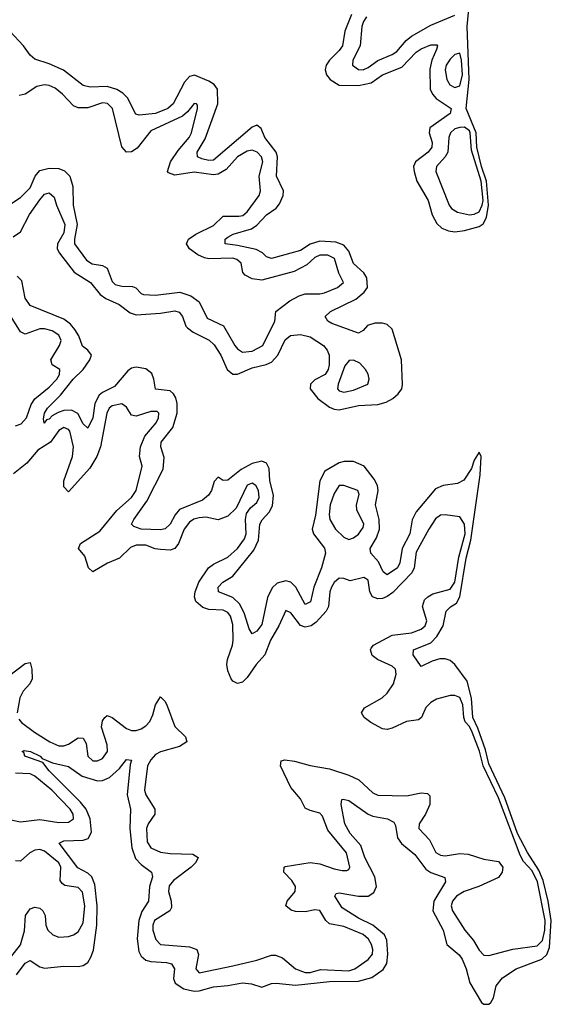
# Model space of a CAD drawing. Header units: inches. Extents: x 2494115 to 2685112, y 774173 to 915163.
# Tile 202 of 215: x 2660647 to 2662849, y 880363 to 884438. Entities that reach past the tile are written whole.
import ezdxf

# ---------------------------------------------------------------- set-up
doc = ezdxf.new("R2010")
doc.units = ezdxf.units.IN
doc.header["$MEASUREMENT"] = 0
doc.layers.add('C6868', color=7, linetype='Continuous')

msp = doc.modelspace()

# ---------------------------------------------------------------- linework, layer by layer
at = {"layer": 'C6868', "color": 5}
for points, elevation in [([(2662021, 884459), (2661993.4, 884390), (2661983.9, 884330), (2661970.9, 884310), (2661929.8, 884270.2), (2661917.1, 884250), (2661912.8, 884230), (2661918, 884210), (2661933.8, 884190), (2661970, 884167.6), (2662050, 884165.8), (2662103.2, 884176.8), (2662150, 884210.1), (2662230, 884241.9), (2662290, 884304.3), (2662310, 884317.1), (2662350, 884334), (2662374.4, 884334.4), (2662377.8, 884330), (2662374.3, 884314.3), (2662354.4, 884270), (2662346, 884234), (2662348, 884150), (2662356.6, 884130), (2662372, 884112), (2662434.4, 884070), (2662430.2, 884050), (2662346, 883990), (2662343.9, 883970), (2662356, 883930), (2662353.9, 883910), (2662338.7, 883890), (2662286.2, 883850), (2662277.8, 883830), (2662280.8, 883810), (2662292.5, 883770), (2662339.5, 883690), (2662355.8, 883630), (2662374.6, 883594.6), (2662395.1, 883575.1), (2662423.7, 883563.7), (2662450, 883559.9), (2662490, 883566.2), (2662550, 883582.3), (2662567, 883593), (2662580.1, 883619.9), (2662589, 883670), (2662580.5, 883770), (2662560, 883830), (2662540.7, 883910), (2662538.1, 883970), (2662495.9, 884070), (2662508.9, 884191.1), (2662500.4, 884410), (2662522, 884630)], 20), ([(2662083.9, 884450), (2662070.6, 884430), (2662063.7, 884410), (2662057.4, 884330), (2662027.3, 884270), (2662025.1, 884250), (2662050, 884232), (2662070, 884231.2), (2662090, 884240.5), (2662130, 884268.6), (2662190, 884293.8), (2662210, 884307), (2662247.5, 884352.5), (2662270.2, 884369.8), (2662350, 884415.4), (2662450, 884456.9)], 40), ([(2660620.2, 883539.8), (2660650, 883560.8), (2660688.3, 883631.7), (2660730, 883692.5), (2660750, 883716.3), (2660770, 883722), (2660790, 883703.1), (2660799.3, 883670), (2660834, 883590), (2660830, 883555.5), (2660804.4, 883510), (2660803.1, 883490), (2660812.1, 883472.1), (2660872.7, 883392.7), (2660941.2, 883350), (2660981, 883301), (2661003.8, 883283.9), (2661059.9, 883259.9), (2661104.7, 883224.7), (2661130, 883216.3), (2661230, 883223.3), (2661290, 883232.5), (2661307.6, 883227.6), (2661321.5, 883210), (2661335.2, 883170), (2661342.4, 883162.4), (2661365.1, 883145.1), (2661431.4, 883111.4), (2661452.9, 883092.9), (2661480.9, 883050), (2661506.5, 882990), (2661530, 882970.6), (2661550, 882970.9), (2661610, 882997.1), (2661668.7, 883011.3), (2661690, 883020.8), (2661716.6, 883050), (2661746.6, 883113.4), (2661769.1, 883130.9), (2661810, 883135.9), (2661850, 883125.4), (2661905.4, 883090), (2661921.3, 883070), (2661929.2, 883049.2), (2661929.2, 883010), (2661924.3, 882990), (2661912.2, 882970), (2661870, 882948), (2661851.6, 882930), (2661850.1, 882910), (2661881.9, 882870), (2661930, 882834.6), (2661950, 882825.8), (2661970, 882823.2), (2662050, 882841.6), (2662130, 882844.9), (2662165, 882855), (2662193.3, 882870), (2662214.7, 882890), (2662229.7, 882910), (2662232.3, 882927.7), (2662228.8, 883030), (2662190, 883156.7), (2662170, 883176.8), (2662150, 883182.4), (2662117.6, 883182.4), (2662088.1, 883171.9), (2662070, 883152.4), (2662050, 883140.1), (2661940.3, 883180.3), (2661923.7, 883190), (2661913.2, 883210), (2661934.2, 883230), (2662039.1, 883280.9), (2662074.2, 883310), (2662087.2, 883330), (2662084.8, 883370), (2662072.4, 883390), (2662029.6, 883429.6), (2662010, 883480.1), (2661990, 883505.6), (2661957.3, 883517.3), (2661890, 883521.3), (2661851, 883509), (2661810, 883482.4), (2661690, 883449.9), (2661670, 883456.5), (2661653, 883473), (2661626.8, 883486.8), (2661550, 883503.8), (2661498.4, 883510), (2661498.7, 883530), (2661510, 883537.6), (2661531.3, 883550), (2661607.2, 883572.8), (2661630, 883588.4), (2661669.3, 883630), (2661710, 883657.6), (2661724, 883676), (2661738.4, 883710), (2661739.9, 883730), (2661710.3, 883790.3), (2661715.3, 883870), (2661709.7, 883889.7), (2661662.2, 883950), (2661647.3, 883987.3), (2661630, 884001.5), (2661610, 883993.9), (2661450, 883857.1), (2661430, 883854.8), (2661401.9, 883861.9), (2661384, 883870), (2661382.9, 883890), (2661414.9, 883945.1), (2661467.7, 884090), (2661466.3, 884150), (2661453.2, 884170), (2661430, 884184.3), (2661371.3, 884208.7), (2661350, 884202.8), (2661330, 884179.8), (2661282.4, 884090), (2661261.1, 884070), (2661210, 884050.3), (2661142.5, 884042.5), (2661127.7, 884047.7), (2661094.1, 884114.1), (2661074.4, 884134.4), (2661050, 884149.9), (2661010, 884161.5), (2660938.8, 884158.8), (2660910, 884166.2), (2660828.9, 884229), (2660770, 884256.1), (2660710, 884275.3), (2660690, 884291), (2660662.4, 884330), (2660605.8, 884390)], 20), ([(2660610, 883676.6), (2660650, 883702.7), (2660690, 883741.7), (2660711.3, 883790), (2660730, 883814.6), (2660770, 883824.2), (2660810, 883821.6), (2660833.1, 883813.1), (2660855.2, 883790), (2660867.3, 883747.3), (2660869.4, 883670), (2660886, 883590), (2660873.8, 883530), (2660874.4, 883510), (2660923.5, 883443.5), (2660947.9, 883428), (2660990, 883420.3), (2661009.3, 883409.3), (2661030, 883354.2), (2661042.7, 883342.7), (2661070, 883335.2), (2661114.1, 883334.1), (2661127.9, 883328), (2661150, 883304.8), (2661160.2, 883300.2), (2661210, 883298.7), (2661310, 883310.4), (2661355.9, 883295.9), (2661390.5, 883270), (2661423.5, 883203.5), (2661491.7, 883171.7), (2661538.6, 883090), (2661550, 883075.3), (2661570, 883062.3), (2661610, 883066), (2661654.1, 883090), (2661703.8, 883190), (2661708.7, 883230), (2661766.1, 883273.9), (2661804.6, 883295.4), (2661830, 883303.4), (2661890, 883303.1), (2661910, 883307.3), (2661963.6, 883330), (2661988.1, 883350), (2661968.6, 883388.6), (2661951.1, 883450), (2661924.1, 883464.1), (2661890, 883463.9), (2661870, 883454.2), (2661836, 883424), (2661784.7, 883395.3), (2661650, 883359.9), (2661610, 883365.5), (2661581.2, 883381.2), (2661572.1, 883392.2), (2661564.9, 883430), (2661546, 883446), (2661530, 883450.5), (2661430, 883448.7), (2661412.3, 883452.3), (2661385, 883465), (2661350.4, 883490), (2661338.7, 883510), (2661346.6, 883530), (2661376.2, 883550), (2661450, 883586.8), (2661490, 883624.5), (2661555.4, 883624.6), (2661571.6, 883628.4), (2661590, 883642.9), (2661638.9, 883710), (2661644.1, 883730), (2661638.6, 883790), (2661654.3, 883850), (2661648.4, 883870), (2661630.4, 883890), (2661610, 883897.7), (2661590, 883893.7), (2661550, 883871), (2661502, 883818), (2661470, 883798.9), (2661450, 883796.3), (2661370, 883806.4), (2661290, 883794.6), (2661263.7, 883803.7), (2661258.9, 883810), (2661272.2, 883850), (2661303, 883897), (2661349, 883950), (2661358.7, 883970), (2661383.5, 884070), (2661384.1, 884084.1), (2661379, 884090), (2661370, 884091.4), (2661342.9, 884057.1), (2661321.3, 884038.7), (2661190, 883978.4), (2661133.6, 883906.4), (2661110, 883891.3), (2661090, 883889.9), (2661070, 883912.4), (2661032, 884070), (2661010.6, 884090.6), (2660990, 884094.5), (2660930, 884073.5), (2660890, 884073), (2660870, 884081.3), (2660824.7, 884130), (2660794.1, 884154.1), (2660770, 884165.7), (2660750, 884168.8), (2660718.7, 884161.3), (2660670, 884129.5), (2660644.7, 884124.7)], 40), ([(2660634.3, 880485.7), (2660670, 880533.2), (2660690, 880545), (2660730, 880518.6), (2660750, 880512.7), (2660830, 880520.5), (2660890, 880519.5), (2660910, 880523.5), (2660930, 880536.2), (2660942.5, 880557.5), (2660952.3, 880587.7), (2660966.1, 880690), (2660967.6, 880770), (2660958.5, 880858.5), (2660946.1, 880890), (2660930, 880905.7), (2660888.5, 880928.4), (2660811.1, 881030), (2660830, 881039.5), (2660910, 881042.8), (2660930.3, 881049.7), (2660945.2, 881074.8), (2660939.2, 881130), (2660922.5, 881170), (2660899.7, 881199.8), (2660769.4, 881330), (2660743.5, 881363.5), (2660668.4, 881390), (2660664.7, 881404.7), (2660657.2, 881410), (2660666, 881414), (2660692.2, 881410), (2660731.5, 881390), (2660739.9, 881379.9), (2660782.7, 881362.7), (2660850, 881347.3), (2660906.6, 881306.6), (2660970, 881288.2), (2660990.3, 881289.7), (2661018.8, 881301.2), (2661061.3, 881338.7), (2661090, 881376.4), (2661110, 881374), (2661104.4, 881355.6), (2661093.1, 881230), (2661106.4, 881170), (2661103, 881090), (2661111.4, 881010), (2661127, 880967), (2661150, 880942), (2661193, 880910), (2661197.3, 880890), (2661185.2, 880850), (2661180.1, 880790), (2661152.8, 880747.2), (2661140.5, 880710), (2661134.5, 880634.5), (2661141.3, 880581.3), (2661150, 880561.9), (2661170, 880545.8), (2661190, 880539.7), (2661255.4, 880535.4), (2661276.5, 880530), (2661288.3, 880510), (2661284.6, 880470), (2661290.8, 880450.8), (2661327.7, 880427.7), (2661370, 880417.8), (2661390, 880418.7), (2661450, 880435.8), (2661510, 880440.5), (2661570, 880451.8), (2661607.4, 880447.4), (2661650, 880433.7), (2661690, 880448.5), (2661709.2, 880450.8), (2661790, 880442.9), (2661930, 880457.1), (2662050, 880458.3), (2662106.4, 880473.6), (2662153.3, 880506.7), (2662167.4, 880532.6), (2662172.6, 880570), (2662168, 880628), (2662158.3, 880650), (2662110.4, 880690.4), (2662050, 880719.7), (2661982.9, 880762.8), (2661952.6, 880810), (2661958, 880822), (2661970, 880824.4), (2662050, 880810.1), (2662090, 880811.1), (2662114.7, 880825.3), (2662124.5, 880850), (2662117.7, 880890), (2662077, 880970), (2662060.6, 881020.6), (2662016.6, 881070), (2661994.2, 881110), (2661978.7, 881190), (2661981.2, 881210), (2661987.6, 881212.4), (2662010, 881206.9), (2662090.4, 881150.4), (2662110, 881142.2), (2662170.4, 881130), (2662196.4, 881116.4), (2662203.2, 881103.2), (2662212.1, 881052.1), (2662228.2, 881028.2), (2662283.3, 880983.3), (2662330, 880921.9), (2662350, 880908.9), (2662407.6, 880887.6), (2662410.9, 880870), (2662362.7, 880790), (2662358.1, 880750), (2662401.8, 880670), (2662416.6, 880610), (2662467.2, 880567.2), (2662479.6, 880550), (2662496.8, 880510), (2662512.4, 880452.4), (2662559.7, 880370), (2662570, 880363), (2662590, 880363.2), (2662598.3, 880370), (2662609.8, 880390), (2662621, 880439), (2662647.4, 880472.6), (2662703.5, 880510), (2662810, 880550.1), (2662830, 880569.6), (2662841.8, 880598.2), (2662849.2, 880710), (2662836.5, 880790), (2662815.4, 880875.4), (2662797.7, 880917.7), (2662750, 880990.8), (2662709.8, 881070), (2662657, 881217), (2662590, 881358.8), (2662576.1, 881416.1), (2662545.4, 881505.4), (2662523.9, 881550), (2662518.7, 881630), (2662500.2, 881699.8), (2662450, 881769.9), (2662430, 881785.4), (2662410, 881792.5), (2662387, 881793.1), (2662356.3, 881783.6), (2662310, 881760.5), (2662277.4, 881810), (2662278, 881830), (2662350, 881858.9), (2662375, 881885), (2662400.9, 881930), (2662413.8, 881990), (2662431.6, 882008.4), (2662456.1, 882023.9), (2662470.5, 882049.5), (2662496.7, 882210), (2662516.3, 882283.6), (2662554.1, 882554.1), (2662559.3, 882630), (2662550, 882648.7), (2662530, 882615.3), (2662519.1, 882580.9), (2662487.4, 882532.6), (2662461.2, 882518.8), (2662401.7, 882510), (2662370, 882496.1), (2662290, 882400.7), (2662272.3, 882367.7), (2662262.8, 882310), (2662231, 882250), (2662221.2, 882190), (2662212.6, 882170), (2662170, 882140.2), (2662152.6, 882152.6), (2662133.7, 882193.7), (2662101, 882230), (2662099.3, 882250), (2662125.8, 882294.2), (2662138, 882330), (2662135.8, 882370), (2662120.4, 882430), (2662132.3, 882490), (2662129.3, 882510), (2662115.9, 882535.9), (2662073.6, 882590), (2662030, 882609.7), (2661990.6, 882610), (2661970, 882603.7), (2661911.1, 882570), (2661890.4, 882530), (2661872.4, 882387.6), (2661858.5, 882330), (2661863.9, 882310), (2661910.4, 882250.4), (2661913.7, 882230), (2661897.4, 882170), (2661865, 882090), (2661851.7, 882028.3), (2661830, 882017.8), (2661791.4, 882090), (2661770, 882110.8), (2661750, 882116.3), (2661714.1, 882105.9), (2661692.6, 882087.4), (2661673.7, 882046.2), (2661650, 881935.6), (2661630, 881908), (2661610, 881896.4), (2661597.7, 881917.7), (2661578.5, 881978.5), (2661558.7, 882018.7), (2661530, 882047.2), (2661470.9, 882070), (2661469.8, 882090), (2661488.9, 882110), (2661530, 882134.7), (2661617.2, 882242.8), (2661636.1, 882284), (2661641.8, 882350), (2661651.8, 882368.2), (2661680.4, 882399.6), (2661694.3, 882425.7), (2661698.1, 882470), (2661683.7, 882530), (2661680.8, 882580.8), (2661670, 882603.2), (2661650, 882610.9), (2661610, 882601.3), (2661564.1, 882575.9), (2661510, 882532.3), (2661490, 882531.1), (2661470, 882544.5), (2661452.8, 882527.3), (2661441.6, 882490), (2661428.9, 882470), (2661404.3, 882450), (2661309.4, 882410.6), (2661291.2, 882388.8), (2661270, 882349.9), (2661250, 882331.3), (2661230, 882326.7), (2661150, 882329.2), (2661120.2, 882340.2), (2661110.9, 882350), (2661119.5, 882370), (2661174.2, 882445.8), (2661242.1, 882577.9), (2661246.2, 882626.2), (2661231.9, 882670), (2661233.9, 882690), (2661281, 882750), (2661299.5, 882810), (2661299.7, 882850), (2661293.7, 882873.6), (2661284, 882890), (2661270, 882902.1), (2661209.5, 882909.5), (2661203.4, 882950), (2661194.3, 882974.3), (2661170, 882993.5), (2661130, 883000.6), (2661110, 882995.4), (2661094.5, 882985.5), (2661039.8, 882920.2), (2660990, 882895.6), (2660976.4, 882883.5), (2660958.4, 882850), (2660950, 882789.7), (2660930, 882747.3), (2660910, 882765.1), (2660888.6, 882808.6), (2660862.5, 882822.5), (2660830, 882820.5), (2660807.2, 882812.8), (2660781.6, 882798.4), (2660770, 882785.2), (2660758, 882782), (2660748.9, 882768.9), (2660746.1, 882786.1), (2660749.9, 882809.9), (2660761.9, 882830), (2660816.5, 882883.5), (2660868.7, 882950), (2660910.4, 882990), (2660937.9, 883030), (2660944, 883050), (2660929.9, 883069.9), (2660907, 883087), (2660892.1, 883130), (2660876.2, 883156.2), (2660857.5, 883177.5), (2660830, 883198.4), (2660690, 883254.6), (2660670, 883285.7), (2660656.7, 883356.7), (2660637.1, 883377.1)], 20), ([(2660630, 882756.6), (2660654, 882766), (2660675.8, 882790), (2660694.2, 882845.8), (2660710, 882869.6), (2660770, 882917.1), (2660801.3, 882950), (2660812.8, 882970), (2660814.1, 882990), (2660782, 883010), (2660776.2, 883030), (2660812.8, 883090), (2660819.6, 883110), (2660810, 883132.7), (2660781.5, 883150), (2660750, 883159), (2660730, 883158.5), (2660670, 883136.7), (2660650, 883145.6), (2660579.7, 883259.7)], 40), ([(2660643.7, 881543.7), (2660655.3, 881530), (2660709.2, 881489.2), (2660772.6, 881450), (2660810, 881433.2), (2660830, 881432.3), (2660850, 881439.1), (2660890, 881466.5), (2660910, 881465.2), (2660922, 881442), (2660929.8, 881389.8), (2660950, 881370.1), (2660970, 881370.7), (2660990, 881380.1), (2661010.6, 881410), (2661010, 881436.9), (2660986.4, 881510), (2660990, 881536.5), (2660999.8, 881550), (2661010, 881558.6), (2661030, 881550.1), (2661090, 881504.7), (2661110, 881496.8), (2661130, 881496.9), (2661150, 881503.2), (2661170, 881515.2), (2661186.4, 881533.6), (2661199.4, 881560.6), (2661210, 881602.6), (2661230, 881635.2), (2661250, 881616.2), (2661258.7, 881598.7), (2661290, 881513.1), (2661333.7, 881470), (2661339.4, 881450), (2661309.2, 881430), (2661230, 881407.8), (2661210, 881396.6), (2661190, 881374.7), (2661177.2, 881350), (2661163.9, 881250), (2661169.7, 881230), (2661206.8, 881170), (2661207.2, 881150), (2661179.4, 881110), (2661172, 881090), (2661175.2, 881035.2), (2661190.1, 881010.1), (2661230, 880993.4), (2661270, 880987.7), (2661364.6, 880984.6), (2661385.8, 880970), (2661376.6, 880950), (2661357.5, 880930), (2661284.4, 880875.6), (2661266.9, 880853.1), (2661263.2, 880830), (2661274.9, 880790), (2661275.9, 880764.1), (2661269.5, 880750), (2661205.1, 880710), (2661198.7, 880690), (2661199.1, 880670), (2661211.2, 880631.2), (2661230, 880610.8), (2661350, 880600.3), (2661381.5, 880590), (2661388.5, 880568.5), (2661376.3, 880510), (2661390, 880493.8), (2661530, 880522.3), (2661630, 880546.2), (2661690, 880566.8), (2661707.1, 880567), (2661735.6, 880555.6), (2661790, 880509.6), (2661830, 880494.8), (2661850, 880495), (2661893.2, 880506.8), (2662010, 880501.9), (2662035.7, 880510), (2662090, 880547.8), (2662107.9, 880570), (2662109.9, 880590), (2662105, 880610), (2662092.4, 880632.4), (2662070, 880652.2), (2661990, 880684.6), (2661930, 880696.2), (2661915.9, 880710), (2661890, 880751.9), (2661870, 880754.3), (2661830, 880745.9), (2661790, 880746.6), (2661772, 880752), (2661749.8, 880770), (2661755.6, 880790), (2661787.9, 880830), (2661789.9, 880850), (2661775, 880875), (2661741, 880910), (2661743.1, 880930), (2661747.3, 880932.7), (2661850, 880950.5), (2661890, 880945.1), (2661950, 880923.8), (2661983, 880917), (2662002.8, 880917.2), (2662010, 880920.3), (2662014.7, 880930), (2662001.5, 880990), (2661923.1, 881083.1), (2661902, 881142), (2661890, 881154.7), (2661850, 881164.8), (2661830, 881175.4), (2661810, 881213), (2661770, 881259.8), (2661727, 881350), (2661729.9, 881370.1), (2661745.4, 881374.6), (2661785.5, 881370), (2661850, 881352), (2661930, 881337.3), (2662010.9, 881310.9), (2662051.6, 881291.6), (2662110, 881238.8), (2662130, 881229.2), (2662250, 881225.2), (2662310, 881238.6), (2662336.1, 881236.1), (2662345.5, 881225.5), (2662346.3, 881190), (2662328, 881150), (2662302.5, 881110), (2662300.4, 881090), (2662344, 881044), (2662371.1, 880991.1), (2662390, 880980.5), (2662410, 880978.2), (2662470, 880987.5), (2662504.6, 880984.6), (2662570, 880963.1), (2662630, 880954), (2662648, 880930), (2662645.4, 880910), (2662630, 880887.9), (2662548.4, 880850), (2662488.6, 880830), (2662456, 880810), (2662439.8, 880790), (2662434.2, 880770), (2662440.6, 880750), (2662490.4, 880670.4), (2662527.5, 880627.5), (2662550, 880587.3), (2662570, 880567), (2662590, 880564.8), (2662690, 880591.9), (2662790, 880605.3), (2662812.7, 880627.4), (2662822.7, 880670), (2662823.1, 880710), (2662792, 880870), (2662770, 880915.3), (2662734.4, 880954.3), (2662719.7, 880979.7), (2662630, 881217.8), (2662567, 881350), (2662551.2, 881411.1), (2662521.4, 881490), (2662510, 881512.6), (2662492.3, 881532.3), (2662486.3, 881550), (2662482.3, 881602.3), (2662470, 881632.8), (2662450, 881640.6), (2662430, 881640.7), (2662374.2, 881625.8), (2662350, 881612.1), (2662330, 881591), (2662311.5, 881550), (2662299.2, 881540.8), (2662250, 881533.3), (2662190, 881505.4), (2662170, 881501), (2662150, 881503.3), (2662101.1, 881530), (2662073.8, 881550), (2662063, 881570), (2662075, 881590), (2662148.1, 881631.9), (2662169.4, 881650.6), (2662195.4, 881690), (2662207.1, 881730), (2662203.4, 881750), (2662190, 881763), (2662129.8, 881790), (2662106.8, 881806.8), (2662099.6, 881830), (2662103.2, 881836.8), (2662113.3, 881850), (2662189.6, 881890.4), (2662270, 881900.9), (2662310, 881915.5), (2662326.6, 881930), (2662333.7, 881950), (2662315, 882010), (2662323.6, 882036.4), (2662337.6, 882050), (2662358.7, 882061.3), (2662430, 882081.4), (2662449.3, 882110), (2662466.4, 882213.6), (2662491.7, 882310), (2662489.9, 882350), (2662470, 882379.9), (2662410, 882389), (2662390, 882387), (2662370, 882372), (2662341.4, 882330), (2662290, 882234.2), (2662281, 882170), (2662271.5, 882148.5), (2662193.1, 882066.9), (2662170, 882050.6), (2662150, 882042.1), (2662130, 882041.5), (2662109.1, 882049.1), (2662097.7, 882070), (2662090, 882118.5), (2662073.3, 882130), (2662016.3, 882116.3), (2661990, 882125.3), (2661970, 882126.3), (2661950, 882108.3), (2661938.4, 882090), (2661932.4, 882070), (2661926.7, 882010), (2661916, 881990), (2661875.5, 881944.5), (2661854.8, 881930), (2661830, 881923.6), (2661810.8, 881930.8), (2661770, 881983.7), (2661750, 881993.6), (2661720.7, 881930), (2661685.4, 881870), (2661662.2, 881810), (2661627.3, 881770), (2661590, 881715.2), (2661570, 881696.6), (2661550, 881691), (2661530, 881701.1), (2661523.8, 881710), (2661510, 881743.1), (2661505.5, 881770), (2661507.6, 881790), (2661529.3, 881850), (2661532.1, 881870), (2661530, 881934.5), (2661520.3, 881970), (2661510, 881984.6), (2661490, 881994.3), (2661430, 881996.7), (2661405.8, 882005.8), (2661377.2, 882030), (2661371.4, 882050), (2661374.3, 882070), (2661389.9, 882110), (2661429.5, 882170), (2661450, 882184.8), (2661510, 882214.2), (2661549.1, 882250), (2661578.1, 882290), (2661584.8, 882310), (2661582.2, 882370), (2661586, 882394), (2661602.7, 882417.3), (2661630, 882440.5), (2661638.9, 882461.1), (2661637, 882490), (2661625.8, 882510), (2661610, 882519.9), (2661590, 882511.1), (2661543.6, 882416.4), (2661510, 882383.4), (2661470, 882368.4), (2661418.8, 882378.8), (2661390, 882377.1), (2661369.2, 882370.8), (2661350, 882358.2), (2661327.9, 882330), (2661305.6, 882270), (2661290, 882249), (2661270, 882242.8), (2661230, 882244.7), (2661208.1, 882248.1), (2661170, 882263.4), (2661130, 882263), (2661106.1, 882253.9), (2661060.9, 882210), (2661011.1, 882188.9), (2660950, 882152.4), (2660932.4, 882170), (2660917.6, 882217.6), (2660890.8, 882250), (2660898.5, 882270), (2660978.7, 882321.3), (2661050, 882406.5), (2661110, 882461.1), (2661129.9, 882490), (2661154.5, 882590), (2661143.4, 882630), (2661147.1, 882670), (2661166.1, 882713.9), (2661212.6, 882770), (2661222.3, 882790), (2661223.1, 882810), (2661216.4, 882816.4), (2661190, 882816.1), (2661130, 882797.8), (2661110, 882801.1), (2661090, 882835.1), (2661070, 882847.9), (2661030, 882839.9), (2661017.8, 882830), (2661008.4, 882810), (2660981.8, 882670), (2660967.1, 882630), (2660937.4, 882582.6), (2660850, 882484.5), (2660830, 882504.7), (2660830.4, 882530), (2660865.9, 882630), (2660869.9, 882670.1), (2660854.6, 882734.6), (2660850, 882742.6), (2660830, 882751), (2660810, 882737.4), (2660774.9, 882690), (2660723, 882657), (2660677.2, 882602.8), (2660621.7, 882558.3)], 40), ([(2660565.1, 881694.9), (2660670, 881774), (2660690, 881777.4), (2660697.9, 881750), (2660698.4, 881710), (2660689, 881690), (2660661.5, 881658.5), (2660648.2, 881631.8), (2660636.3, 881570)], 40), ([(2660610, 881126.4), (2660650, 881117.8), (2660730, 881127.6), (2660810, 881116.1), (2660850, 881116.8), (2660870.4, 881130), (2660869, 881150), (2660857, 881170), (2660780.8, 881250), (2660710, 881307.7), (2660690, 881316.4), (2660630, 881320.3)], 40), ([(2660610, 880558.8), (2660651.2, 880608.8), (2660666.5, 880666.5), (2660671, 880730), (2660690, 880757.9), (2660710, 880764.8), (2660730, 880760.5), (2660743.5, 880750), (2660752.4, 880730), (2660755.6, 880690), (2660763.9, 880670), (2660785.2, 880650), (2660810, 880641.6), (2660850, 880643), (2660870, 880650.2), (2660890, 880663.2), (2660910, 880700.7), (2660917.2, 880770), (2660907.1, 880827.1), (2660890, 880846.9), (2660834.7, 880854.7), (2660822.5, 880862.5), (2660815.4, 880875.4), (2660818.1, 880930), (2660810, 880948.6), (2660750, 880997), (2660730, 881003.4), (2660710, 881001.3), (2660689.8, 880990.2), (2660650, 880955.4), (2660630, 880956.6)], 40)]:
    msp.add_lwpolyline(points, dxfattribs=dict(at, elevation=elevation))
at = {"layer": 'C6868', "color": 5, "elevation": 40}
for points in [[(2662470, 884299.3), (2662450, 884294.7), (2662430, 884274.5), (2662414.1, 884250), (2662409.4, 884230), (2662416.1, 884190), (2662428.6, 884168.6), (2662450, 884158.1), (2662470, 884164.8), (2662481.6, 884210), (2662476.9, 884270)], [(2662490, 883993), (2662470, 883992.5), (2662450, 883986.1), (2662431.1, 883970), (2662425.1, 883950), (2662420.1, 883890), (2662409.2, 883870), (2662373.5, 883830), (2662371.2, 883810), (2662425.9, 883670), (2662436.4, 883656.4), (2662461.2, 883641.2), (2662510, 883630.8), (2662530, 883633), (2662550, 883643.6), (2662562.9, 883670), (2662566.6, 883690), (2662558.7, 883770), (2662518.5, 883898.5), (2662513.4, 883970), (2662510, 883978.2)], [(2662030, 883028.8), (2662012.3, 883027.7), (2661994.6, 883005.4), (2661966.3, 882930), (2661963.5, 882910), (2661970, 882901.8), (2661990, 882896.8), (2662030, 882905.2), (2662089, 882930), (2662094.6, 882950), (2662090.6, 882970.6), (2662079.7, 882990), (2662056.1, 883016.1)], [(2661990, 882509.8), (2661970, 882509.7), (2661950, 882476.9), (2661933.1, 882430), (2661928.5, 882390), (2661931.4, 882370), (2661955.7, 882330), (2661990, 882295.9), (2662010, 882287.2), (2662030, 882294.1), (2662050, 882309.1), (2662070, 882336.4), (2662073, 882350), (2662043.2, 882410), (2662042.3, 882430), (2662052.7, 882472.7), (2662048, 882490)]]:
    msp.add_lwpolyline(points, close=True, dxfattribs=at)

doc.saveas('drawing.dxf')
